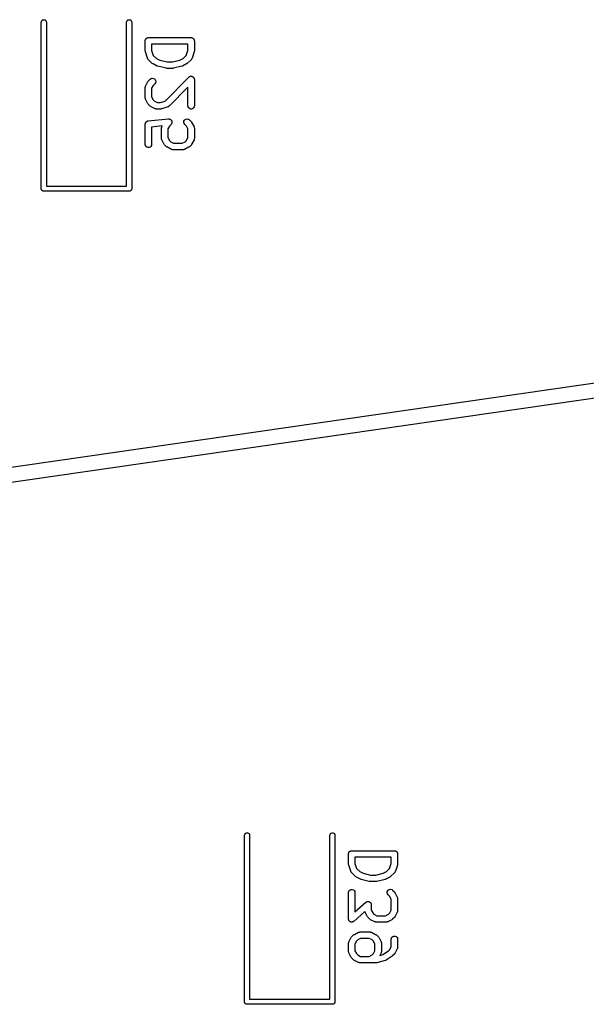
# Model space of a CAD drawing. Extents: x 48 to 353, y -143 to -50.
# Tile 53 of 70: x 244 to 257, y -98 to -74. Entities that reach past the tile are written whole.
import ezdxf

# ---------------------------------------------------------------- set-up
doc = ezdxf.new("R2010")
doc.units = 0
doc.header["$MEASUREMENT"] = 0
doc.layers.add('BLACK', color=7, linetype='CONTINUOUS')

msp = doc.modelspace()

# ---------------------------------------------------------------- linework, layer by layer
at = {"layer": 'Black'}
for p, q in [((244.212, -74.5295), (244.223, -74.5114)), ((244.223, -74.5114), (244.239, -74.498)), ((244.239, -74.498), (244.258, -74.4909)), ((244.258, -74.4909), (244.279, -74.4909)), ((244.279, -74.4909), (244.299, -74.498)), ((244.299, -74.498), (244.315, -74.5114)), ((244.315, -74.5114), (244.325, -74.5295)), ((246.212, -74.5295), (246.223, -74.5114)), ((246.223, -74.5114), (246.239, -74.498)), ((246.239, -74.498), (246.258, -74.4909)), ((246.258, -74.4909), (246.279, -74.4909)), ((246.279, -74.4909), (246.299, -74.498)), ((246.299, -74.498), (246.315, -74.5114)), ((246.315, -74.5114), (246.325, -74.5295)), ((244.209, -74.55), (244.212, -74.5295)), ((244.209, -78.45), (244.209, -74.55)), ((244.325, -74.5295), (244.329, -74.55)), ((244.329, -74.55), (244.329, -78.39)), ((246.209, -74.55), (246.212, -74.5295)), ((246.209, -78.39), (246.209, -74.55)), ((246.325, -74.5295), (246.329, -74.55)), ((246.329, -74.55), (246.329, -78.45)), ((246.647, -74.9727), (246.65, -74.9665)), ((246.647, -74.9793), (246.647, -74.9727)), ((246.65, -74.9665), (246.651, -74.9601)), ((246.651, -74.9601), (246.654, -74.9544)), ((246.654, -74.9544), (246.656, -74.9482)), ((246.656, -74.9482), (246.66, -74.9432)), ((246.66, -74.9432), (246.664, -74.9375)), ((246.664, -74.9375), (246.669, -74.9333)), ((246.669, -74.9333), (246.673, -74.9283)), ((246.673, -74.9283), (246.679, -74.925)), ((246.679, -74.925), (246.684, -74.9208)), ((246.684, -74.9208), (246.69, -74.9185)), ((246.69, -74.9185), (246.695, -74.9152)), ((246.695, -74.9152), (246.702, -74.9141)), ((246.702, -74.9141), (246.708, -74.9119)), ((246.708, -74.9119), (246.715, -74.9119)), ((246.715, -74.9119), (246.721, -74.9107)), ((246.721, -74.9107), (247.721, -74.9107)), ((247.721, -74.9107), (247.728, -74.9119)), ((247.728, -74.9119), (247.734, -74.9119)), ((247.734, -74.9119), (247.74, -74.9141)), ((247.74, -74.9141), (247.747, -74.9152)), ((247.747, -74.9152), (247.752, -74.9185)), ((247.752, -74.9185), (247.759, -74.9208)), ((247.759, -74.9208), (247.764, -74.925)), ((247.764, -74.925), (247.769, -74.9283)), ((247.769, -74.9283), (247.774, -74.9333)), ((247.774, -74.9333), (247.779, -74.9375)), ((247.779, -74.9375), (247.782, -74.9432)), ((247.782, -74.9432), (247.786, -74.9482)), ((247.786, -74.9482), (247.788, -74.9544)), ((247.788, -74.9544), (247.792, -74.9601)), ((247.792, -74.9601), (247.793, -74.9665)), ((247.793, -74.9665), (247.795, -74.9727)), ((247.795, -74.9727), (247.795, -74.9793)), ((246.646, -74.9857), (246.647, -74.9793)), ((246.646, -75.2238), (246.646, -74.9857)), ((246.796, -75.0607), (246.796, -75.2116)), ((247.646, -75.0607), (246.796, -75.0607)), ((247.646, -75.2116), (247.646, -75.0607)), ((247.795, -74.9793), (247.796, -74.9857)), ((247.796, -74.9857), (247.796, -75.2238)), ((246.648, -75.2356), (246.646, -75.2238)), ((246.65, -75.2475), (246.648, -75.2356)), ((246.698, -75.3904), (246.65, -75.2475)), ((246.7, -75.3942), (246.698, -75.3904)), ((246.701, -75.3984), (246.7, -75.3942)), ((246.706, -75.4056), (246.701, -75.3984)), ((246.71, -75.4133), (246.706, -75.4056)), ((246.713, -75.4162), (246.71, -75.4133)), ((246.716, -75.4197), (246.713, -75.4162)), ((246.811, -75.5149), (246.716, -75.4197)), ((246.796, -75.2116), (246.834, -75.3262)), ((246.834, -75.3262), (246.908, -75.4003)), ((246.908, -75.4003), (246.985, -75.4388)), ((247.457, -75.4388), (247.534, -75.4003)), ((247.534, -75.4003), (247.608, -75.3262)), ((247.608, -75.3262), (247.646, -75.2116)), ((247.727, -75.4197), (247.631, -75.5149)), ((247.729, -75.4162), (247.727, -75.4197)), ((247.732, -75.4133), (247.729, -75.4162)), ((247.736, -75.4056), (247.732, -75.4133)), ((247.741, -75.3984), (247.736, -75.4056)), ((247.743, -75.3942), (247.741, -75.3984)), ((247.745, -75.3904), (247.743, -75.3942)), ((247.792, -75.2475), (247.745, -75.3904)), ((247.794, -75.2356), (247.792, -75.2475)), ((247.796, -75.2238), (247.794, -75.2356)), ((246.821, -75.5218), (246.811, -75.5149)), ((246.83, -75.529), (246.821, -75.5218)), ((246.926, -75.5766), (246.83, -75.529)), ((246.934, -75.5789), (246.926, -75.5766)), ((246.941, -75.5823), (246.934, -75.5789)), ((247.132, -75.6299), (246.941, -75.5823)), ((246.985, -75.4388), (247.159, -75.4821)), ((247.141, -75.6305), (247.132, -75.6299)), ((247.15, -75.6321), (247.141, -75.6305)), ((247.293, -75.6321), (247.15, -75.6321)), ((247.159, -75.4821), (247.283, -75.4821)), ((247.283, -75.4821), (247.457, -75.4388)), ((247.302, -75.6305), (247.293, -75.6321)), ((247.311, -75.6299), (247.302, -75.6305)), ((247.501, -75.5823), (247.311, -75.6299)), ((247.509, -75.5789), (247.501, -75.5823)), ((247.517, -75.5766), (247.509, -75.5789)), ((247.612, -75.529), (247.517, -75.5766)), ((247.621, -75.5218), (247.612, -75.529)), ((247.631, -75.5149), (247.621, -75.5218)), ((246.716, -75.9327), (246.763, -75.8851)), ((246.763, -75.8851), (246.785, -75.8701)), ((246.785, -75.8701), (246.81, -75.8634)), ((246.81, -75.8634), (246.836, -75.8657)), ((246.836, -75.8657), (246.859, -75.8767)), ((246.859, -75.8767), (246.878, -75.8951)), ((246.878, -75.8951), (246.889, -75.9187)), ((247.109, -76.3964), (247.668, -75.8374)), ((247.668, -75.8374), (247.676, -75.8318)), ((247.676, -75.8318), (247.684, -75.8255)), ((247.684, -75.8255), (247.687, -75.8244)), ((247.687, -75.8244), (247.689, -75.8225)), ((247.689, -75.8225), (247.699, -75.82)), ((247.699, -75.82), (247.708, -75.8166)), ((247.708, -75.8166), (247.711, -75.8166)), ((247.711, -75.8166), (247.715, -75.8158)), ((247.715, -75.8158), (247.724, -75.8166)), ((247.724, -75.8166), (247.734, -75.8166)), ((247.734, -75.8166), (247.737, -75.8177)), ((247.737, -75.8177), (247.741, -75.818)), ((247.741, -75.818), (247.749, -75.8222)), ((247.749, -75.8222), (247.759, -75.8255)), ((247.759, -75.8255), (247.761, -75.8276)), ((247.761, -75.8276), (247.764, -75.829)), ((247.764, -75.829), (247.771, -75.836)), ((247.771, -75.836), (247.779, -75.8423)), ((247.779, -75.8423), (247.78, -75.8451)), ((247.78, -75.8451), (247.783, -75.8475)), ((247.783, -75.8475), (247.787, -75.8563)), ((247.787, -75.8563), (247.792, -75.8648)), ((247.792, -75.8648), (247.792, -75.8681)), ((247.792, -75.8681), (247.794, -75.8711)), ((247.794, -75.8711), (247.794, -75.8808)), ((247.794, -75.8808), (247.796, -75.8905)), ((247.796, -75.8905), (247.796, -76.5095)), ((246.646, -76.081), (246.647, -76.0767)), ((246.646, -76.319), (246.646, -76.081)), ((246.647, -76.0724), (246.649, -76.064)), ((246.647, -76.0767), (246.647, -76.0724)), ((246.649, -76.064), (246.651, -76.0553)), ((246.651, -76.0553), (246.653, -76.0516)), ((246.653, -76.0516), (246.654, -76.0474)), ((246.654, -76.0474), (246.702, -75.9522)), ((246.702, -75.9522), (246.709, -75.9425)), ((246.709, -75.9425), (246.716, -75.9327)), ((246.83, -76.0301), (246.796, -76.0987)), ((246.796, -76.0987), (246.796, -76.3013)), ((246.869, -75.9911), (246.83, -76.0301)), ((246.884, -75.9698), (246.869, -75.9911)), ((246.891, -75.9446), (246.884, -75.9698)), ((246.889, -75.9187), (246.891, -75.9446)), ((247.646, -76.0715), (247.203, -76.5149)), ((247.646, -76.5095), (247.646, -76.0715)), ((246.647, -76.3233), (246.646, -76.319)), ((246.647, -76.3276), (246.647, -76.3233)), ((246.649, -76.336), (246.647, -76.3276)), ((246.651, -76.3447), (246.649, -76.336)), ((246.653, -76.3484), (246.651, -76.3447)), ((246.654, -76.3526), (246.653, -76.3484)), ((246.702, -76.4478), (246.654, -76.3526)), ((246.796, -76.3013), (246.83, -76.3699)), ((246.709, -76.4575), (246.702, -76.4478)), ((246.716, -76.4673), (246.709, -76.4575)), ((246.763, -76.5149), (246.716, -76.4673)), ((246.773, -76.5218), (246.763, -76.5149)), ((246.783, -76.529), (246.773, -76.5218)), ((246.878, -76.5766), (246.783, -76.529)), ((246.83, -76.3699), (246.861, -76.4003)), ((246.861, -76.4003), (246.929, -76.4345)), ((246.882, -76.5778), (246.878, -76.5766)), ((246.886, -76.58), (246.882, -76.5778)), ((246.895, -76.5815), (246.886, -76.58)), ((246.903, -76.584), (246.895, -76.5815)), ((246.907, -76.5838), (246.903, -76.584)), ((246.912, -76.5845), (246.907, -76.5838)), ((247.007, -76.5845), (246.912, -76.5845)), ((246.929, -76.4345), (246.995, -76.4345)), ((246.995, -76.4345), (247.109, -76.3964)), ((247.019, -76.5824), (247.007, -76.5845)), ((247.031, -76.5807), (247.019, -76.5824)), ((247.173, -76.5331), (247.031, -76.5807)), ((247.177, -76.531), (247.173, -76.5331)), ((247.181, -76.5299), (247.177, -76.531)), ((247.189, -76.5248), (247.181, -76.5299)), ((247.196, -76.5207), (247.189, -76.5248)), ((247.199, -76.5174), (247.196, -76.5207)), ((247.203, -76.5149), (247.199, -76.5174)), ((247.651, -76.5352), (247.646, -76.5095)), ((247.664, -76.5577), (247.651, -76.5352)), ((247.684, -76.5745), (247.664, -76.5577)), ((247.708, -76.5834), (247.684, -76.5745)), ((247.734, -76.5834), (247.708, -76.5834)), ((247.759, -76.5745), (247.734, -76.5834)), ((247.779, -76.5577), (247.759, -76.5745)), ((247.792, -76.5352), (247.779, -76.5577)), ((247.796, -76.5095), (247.792, -76.5352)), ((176.279, -94.6917), (301.359, -76.6166)), ((246.714, -76.8635), (247.19, -76.8158)), ((247.19, -76.8158), (247.19, -76.8159)), ((247.19, -76.8159), (247.191, -76.8158)), ((247.191, -76.8158), (247.203, -76.8169)), ((247.203, -76.8169), (247.216, -76.8178)), ((247.216, -76.8178), (247.216, -76.818)), ((247.216, -76.818), (247.217, -76.818)), ((247.217, -76.818), (247.228, -76.8233)), ((247.583, -76.829), (247.606, -76.818)), ((247.606, -76.818), (247.632, -76.8158)), ((247.632, -76.8158), (247.658, -76.8225)), ((301.359, -76.9703), (176.762, -94.9756)), ((246.646, -76.9325), (246.649, -76.9225)), ((246.647, -76.9353), (246.646, -76.9325)), ((246.646, -76.9381), (246.647, -76.9353)), ((246.646, -77.4143), (246.646, -76.9381)), ((246.649, -76.9225), (246.651, -76.9124)), ((246.651, -76.9124), (246.652, -76.91)), ((246.652, -76.91), (246.653, -76.9072)), ((246.653, -76.9072), (246.659, -76.8988)), ((246.659, -76.8988), (246.664, -76.8899)), ((246.664, -76.8899), (246.666, -76.8881)), ((246.666, -76.8881), (246.667, -76.8857)), ((246.667, -76.8857), (246.676, -76.8797)), ((246.676, -76.8797), (246.684, -76.8731)), ((246.684, -76.8731), (246.686, -76.8722)), ((246.686, -76.8722), (246.689, -76.8705)), ((246.689, -76.8705), (246.698, -76.8677)), ((246.698, -76.8677), (246.708, -76.8642)), ((246.708, -76.8642), (246.711, -76.8642)), ((246.711, -76.8642), (246.714, -76.8635)), ((247.044, -76.9811), (246.796, -77.006)), ((246.796, -77.006), (246.796, -77.4143)), ((247.027, -77.0333), (247.028, -77.0291)), ((247.027, -77.2714), (247.027, -77.0333)), ((247.028, -77.0248), (247.03, -77.0163)), ((247.028, -77.0291), (247.028, -77.0248)), ((247.03, -77.0163), (247.032, -77.0077)), ((247.032, -77.0077), (247.034, -77.0039)), ((247.034, -77.0039), (247.035, -76.9998)), ((247.035, -76.9998), (247.044, -76.9811)), ((247.211, -76.9825), (247.177, -77.051)), ((247.25, -76.9435), (247.211, -76.9825)), ((247.228, -76.8233), (247.24, -76.8285)), ((247.24, -76.8285), (247.24, -76.8288)), ((247.24, -76.8288), (247.24, -76.829)), ((247.24, -76.829), (247.249, -76.8379)), ((247.249, -76.8379), (247.258, -76.8467)), ((247.251, -76.9431), (247.25, -76.9435)), ((247.258, -76.9324), (247.251, -76.9428)), ((247.251, -76.9428), (247.251, -76.9431)), ((247.258, -76.8467), (247.258, -76.8471)), ((247.258, -76.8471), (247.259, -76.8475)), ((247.265, -76.9222), (247.258, -76.9324)), ((247.259, -76.8475), (247.264, -76.8588)), ((247.264, -76.8588), (247.27, -76.8702)), ((247.266, -76.9213), (247.265, -76.9217)), ((247.265, -76.9217), (247.265, -76.9222)), ((247.269, -76.9091), (247.266, -76.9213)), ((247.272, -76.897), (247.269, -76.9091)), ((247.27, -76.8702), (247.27, -76.8706)), ((247.27, -76.8706), (247.27, -76.8711)), ((247.27, -76.8711), (247.271, -76.8835)), ((247.271, -76.8835), (247.272, -76.8961)), ((247.272, -76.8961), (247.272, -76.8965)), ((247.272, -76.8965), (247.272, -76.897)), ((247.551, -76.897), (247.553, -76.8711)), ((247.558, -76.9222), (247.551, -76.897)), ((247.553, -76.8711), (247.564, -76.8475)), ((247.573, -76.9435), (247.558, -76.9222)), ((247.564, -76.8475), (247.583, -76.829)), ((247.612, -76.9825), (247.573, -76.9435)), ((247.646, -77.051), (247.612, -76.9825)), ((247.658, -76.8225), (247.679, -76.8374)), ((247.679, -76.8374), (247.727, -76.8851)), ((247.727, -76.8851), (247.733, -76.8949)), ((247.733, -76.8949), (247.741, -76.9046)), ((247.741, -76.9046), (247.788, -76.9998)), ((247.788, -76.9998), (247.789, -77.0039)), ((247.789, -77.0039), (247.792, -77.0077)), ((247.792, -77.0077), (247.793, -77.0163)), ((247.793, -77.0163), (247.796, -77.0248)), ((247.796, -77.0248), (247.795, -77.0291)), ((247.795, -77.0291), (247.796, -77.0333)), ((247.796, -77.0333), (247.796, -77.2714)), ((247.028, -77.2757), (247.027, -77.2714)), ((247.028, -77.28), (247.028, -77.2757)), ((247.03, -77.2884), (247.028, -77.28)), ((247.177, -77.051), (247.177, -77.2537)), ((247.177, -77.2537), (247.211, -77.3222)), ((247.612, -77.3222), (247.646, -77.2537)), ((247.646, -77.2537), (247.646, -77.051)), ((247.796, -77.28), (247.793, -77.2884)), ((247.796, -77.2714), (247.795, -77.2757)), ((247.795, -77.2757), (247.796, -77.28)), ((246.651, -77.4399), (246.646, -77.4143)), ((246.664, -77.4625), (246.651, -77.4399)), ((246.684, -77.4792), (246.664, -77.4625)), ((246.708, -77.4881), (246.684, -77.4792)), ((246.734, -77.4881), (246.708, -77.4881)), ((246.759, -77.4792), (246.734, -77.4881)), ((246.779, -77.4625), (246.759, -77.4792)), ((246.792, -77.4399), (246.779, -77.4625)), ((246.796, -77.4143), (246.792, -77.4399)), ((247.032, -77.2971), (247.03, -77.2884)), ((247.034, -77.3008), (247.032, -77.2971)), ((247.035, -77.305), (247.034, -77.3008)), ((247.083, -77.4002), (247.035, -77.305)), ((247.09, -77.4099), (247.083, -77.4002)), ((247.097, -77.4197), (247.09, -77.4099)), ((247.144, -77.4673), (247.097, -77.4197)), ((247.154, -77.4742), (247.144, -77.4673)), ((247.164, -77.4814), (247.154, -77.4742)), ((247.259, -77.529), (247.164, -77.4814)), ((247.211, -77.3222), (247.242, -77.3526)), ((247.242, -77.3526), (247.31, -77.3869)), ((247.31, -77.3869), (247.513, -77.3869)), ((247.513, -77.3869), (247.581, -77.3526)), ((247.659, -77.4814), (247.564, -77.529)), ((247.581, -77.3526), (247.612, -77.3222)), ((247.669, -77.4742), (247.659, -77.4814)), ((247.679, -77.4673), (247.669, -77.4742)), ((247.727, -77.4197), (247.679, -77.4673)), ((247.733, -77.4099), (247.727, -77.4197)), ((247.741, -77.4002), (247.733, -77.4099)), ((247.788, -77.305), (247.741, -77.4002)), ((247.789, -77.3008), (247.788, -77.305)), ((247.792, -77.2971), (247.789, -77.3008)), ((247.793, -77.2884), (247.792, -77.2971)), ((247.263, -77.5302), (247.259, -77.529)), ((247.267, -77.5324), (247.263, -77.5302)), ((247.276, -77.5339), (247.267, -77.5324)), ((247.284, -77.5364), (247.276, -77.5339)), ((247.288, -77.5362), (247.284, -77.5364)), ((247.293, -77.5369), (247.288, -77.5362)), ((247.531, -77.5369), (247.293, -77.5369)), ((247.535, -77.5362), (247.531, -77.5369)), ((247.539, -77.5364), (247.535, -77.5362)), ((247.548, -77.5339), (247.539, -77.5364)), ((247.556, -77.5324), (247.548, -77.5339)), ((247.56, -77.5302), (247.556, -77.5324)), ((247.564, -77.529), (247.56, -77.5302)), ((244.329, -78.39), (246.209, -78.39)), ((244.21, -78.4552), (244.209, -78.45)), ((244.21, -78.4604), (244.21, -78.4552)), ((244.211, -78.4653), (244.21, -78.4604)), ((244.212, -78.4705), (244.211, -78.4653)), ((244.215, -78.4751), (244.212, -78.4705)), ((244.217, -78.48), (244.215, -78.4751)), ((244.22, -78.484), (244.217, -78.48)), ((244.223, -78.4886), (244.22, -78.484)), ((244.227, -78.4919), (244.223, -78.4886)), ((244.23, -78.496), (244.227, -78.4919)), ((244.235, -78.4986), (244.23, -78.496)), ((244.239, -78.502), (244.235, -78.4986)), ((244.244, -78.5038), (244.239, -78.502)), ((244.248, -78.5064), (244.244, -78.5038)), ((244.253, -78.5073), (244.248, -78.5064)), ((244.258, -78.5091), (244.253, -78.5073)), ((244.264, -78.5091), (244.258, -78.5091)), ((244.269, -78.51), (244.264, -78.5091)), ((246.269, -78.51), (244.269, -78.51)), ((246.274, -78.5091), (246.269, -78.51)), ((246.279, -78.5091), (246.274, -78.5091)), ((246.284, -78.5073), (246.279, -78.5091)), ((246.289, -78.5064), (246.284, -78.5073)), ((246.294, -78.5038), (246.289, -78.5064)), ((246.299, -78.502), (246.294, -78.5038)), ((246.303, -78.4986), (246.299, -78.502)), ((246.307, -78.496), (246.303, -78.4986)), ((246.311, -78.4919), (246.307, -78.496)), ((246.315, -78.4886), (246.311, -78.4919)), ((246.317, -78.484), (246.315, -78.4886)), ((246.321, -78.48), (246.317, -78.484)), ((246.323, -78.4751), (246.321, -78.48)), ((246.325, -78.4705), (246.323, -78.4751)), ((246.326, -78.4653), (246.325, -78.4705)), ((246.328, -78.4604), (246.326, -78.4653)), ((246.329, -78.45), (246.328, -78.4552)), ((246.328, -78.4552), (246.328, -78.4604)), ((248.971, -93.6), (248.975, -93.5795)), ((248.971, -97.5), (248.971, -93.6)), ((248.975, -93.5795), (248.985, -93.5614)), ((248.985, -93.5614), (249.001, -93.548)), ((249.001, -93.548), (249.021, -93.5409)), ((249.021, -93.5409), (249.042, -93.5409)), ((249.042, -93.5409), (249.061, -93.548)), ((249.061, -93.548), (249.077, -93.5614)), ((249.077, -93.5614), (249.088, -93.5795)), ((249.088, -93.5795), (249.091, -93.6)), ((249.091, -93.6), (249.091, -97.44)), ((250.971, -93.6), (250.975, -93.5795)), ((250.971, -97.44), (250.971, -93.6)), ((250.975, -93.5795), (250.985, -93.5614)), ((250.985, -93.5614), (251.001, -93.548)), ((251.001, -93.548), (251.021, -93.5409)), ((251.021, -93.5409), (251.042, -93.5409)), ((251.042, -93.5409), (251.061, -93.548)), ((251.061, -93.548), (251.077, -93.5614)), ((251.077, -93.5614), (251.088, -93.5795)), ((251.088, -93.5795), (251.091, -93.6)), ((251.091, -93.6), (251.091, -97.5)), ((251.409, -94.0357), (251.41, -94.0293)), ((251.409, -94.2738), (251.409, -94.0357)), ((251.41, -94.0227), (251.412, -94.0165)), ((251.41, -94.0293), (251.41, -94.0227)), ((251.412, -94.0165), (251.413, -94.0101)), ((251.413, -94.0101), (251.416, -94.0044)), ((251.416, -94.0044), (251.419, -93.9982)), ((251.419, -93.9982), (251.423, -93.9932)), ((251.423, -93.9932), (251.426, -93.9875)), ((251.426, -93.9875), (251.431, -93.9833)), ((251.431, -93.9833), (251.435, -93.9783)), ((251.435, -93.9783), (251.441, -93.975)), ((251.441, -93.975), (251.446, -93.9708)), ((251.446, -93.9708), (251.452, -93.9685)), ((251.452, -93.9685), (251.458, -93.9652)), ((251.458, -93.9652), (251.464, -93.9641)), ((251.464, -93.9641), (251.471, -93.9619)), ((251.471, -93.9619), (251.477, -93.9619)), ((251.477, -93.9619), (251.484, -93.9607)), ((251.484, -93.9607), (252.484, -93.9607)), ((251.559, -94.1107), (251.559, -94.2616)), ((252.409, -94.1107), (251.559, -94.1107)), ((252.409, -94.2616), (252.409, -94.1107)), ((252.484, -93.9607), (252.49, -93.9619)), ((252.49, -93.9619), (252.497, -93.9619)), ((252.497, -93.9619), (252.503, -93.9641)), ((252.503, -93.9641), (252.509, -93.9652)), ((252.509, -93.9652), (252.515, -93.9685)), ((252.515, -93.9685), (252.521, -93.9708)), ((252.521, -93.9708), (252.526, -93.975)), ((252.526, -93.975), (252.532, -93.9783)), ((252.532, -93.9783), (252.536, -93.9833)), ((252.536, -93.9833), (252.541, -93.9875)), ((252.541, -93.9875), (252.544, -93.9932)), ((252.544, -93.9932), (252.549, -93.9982)), ((252.549, -93.9982), (252.551, -94.0044)), ((252.551, -94.0044), (252.554, -94.0101)), ((252.554, -94.0101), (252.555, -94.0165)), ((252.555, -94.0165), (252.557, -94.0227)), ((252.557, -94.0227), (252.557, -94.0293)), ((252.557, -94.0293), (252.559, -94.0357)), ((252.559, -94.0357), (252.559, -94.2738)), ((251.411, -94.2856), (251.409, -94.2738)), ((251.412, -94.2975), (251.411, -94.2856)), ((251.46, -94.4404), (251.412, -94.2975)), ((251.559, -94.2616), (251.597, -94.3762)), ((252.37, -94.3762), (252.409, -94.2616)), ((252.555, -94.2975), (252.507, -94.4404)), ((252.557, -94.2856), (252.555, -94.2975)), ((252.559, -94.2738), (252.557, -94.2856)), ((251.462, -94.4442), (251.46, -94.4404)), ((251.463, -94.4484), (251.462, -94.4442)), ((251.468, -94.4556), (251.463, -94.4484)), ((251.473, -94.4633), (251.468, -94.4556)), ((251.476, -94.4662), (251.473, -94.4633)), ((251.478, -94.4697), (251.476, -94.4662)), ((251.573, -94.5649), (251.478, -94.4697)), ((251.583, -94.5718), (251.573, -94.5649)), ((251.593, -94.579), (251.583, -94.5718)), ((251.688, -94.6266), (251.593, -94.579)), ((251.597, -94.3762), (251.671, -94.4503)), ((251.671, -94.4503), (251.748, -94.4888)), ((251.748, -94.4888), (251.921, -94.5321)), ((251.921, -94.5321), (252.046, -94.5321)), ((252.046, -94.5321), (252.219, -94.4888)), ((252.219, -94.4888), (252.296, -94.4503)), ((252.374, -94.579), (252.279, -94.6266)), ((252.296, -94.4503), (252.37, -94.3762)), ((252.384, -94.5718), (252.374, -94.579)), ((252.394, -94.5649), (252.384, -94.5718)), ((252.489, -94.4697), (252.394, -94.5649)), ((252.492, -94.4662), (252.489, -94.4697)), ((252.495, -94.4633), (252.492, -94.4662)), ((252.499, -94.4556), (252.495, -94.4633)), ((252.504, -94.4484), (252.499, -94.4556)), ((252.505, -94.4442), (252.504, -94.4484)), ((252.507, -94.4404), (252.505, -94.4442)), ((251.696, -94.6289), (251.688, -94.6266)), ((251.704, -94.6323), (251.696, -94.6289)), ((251.894, -94.6799), (251.704, -94.6323)), ((251.903, -94.6805), (251.894, -94.6799)), ((251.912, -94.6821), (251.903, -94.6805)), ((252.055, -94.6821), (251.912, -94.6821)), ((252.064, -94.6805), (252.055, -94.6821)), ((252.073, -94.6799), (252.064, -94.6805)), ((252.264, -94.6323), (252.073, -94.6799)), ((252.271, -94.6289), (252.264, -94.6323)), ((252.279, -94.6266), (252.271, -94.6289)), ((251.409, -94.9405), (251.413, -94.9148)), ((251.409, -95.5595), (251.409, -94.9405)), ((251.413, -94.9148), (251.426, -94.8923)), ((251.426, -94.8923), (251.446, -94.8755)), ((251.446, -94.8755), (251.471, -94.8666)), ((251.471, -94.8666), (251.497, -94.8666)), ((251.497, -94.8666), (251.521, -94.8755)), ((251.521, -94.8755), (251.541, -94.8923)), ((251.541, -94.8923), (251.554, -94.9148)), ((251.554, -94.9148), (251.559, -94.9405)), ((251.559, -94.9405), (251.559, -95.3942)), ((252.314, -94.947), (252.316, -94.9211)), ((252.32, -94.9722), (252.314, -94.947)), ((252.316, -94.9211), (252.327, -94.8975)), ((252.335, -94.9935), (252.32, -94.9722)), ((252.327, -94.8975), (252.345, -94.879)), ((252.374, -95.0325), (252.335, -94.9935)), ((252.345, -94.879), (252.369, -94.868)), ((252.369, -94.868), (252.395, -94.8658)), ((252.409, -95.101), (252.374, -95.0325)), ((252.395, -94.8658), (252.42, -94.8725)), ((252.42, -94.8725), (252.441, -94.8874)), ((252.441, -94.8874), (252.489, -94.9351)), ((252.489, -94.9351), (252.496, -94.9449)), ((252.496, -94.9449), (252.503, -94.9546)), ((252.503, -94.9546), (252.551, -95.0498)), ((251.559, -95.3942), (251.815, -95.1697)), ((251.815, -95.1697), (251.821, -95.1659)), ((251.821, -95.1659), (251.827, -95.1612)), ((251.827, -95.1612), (251.833, -95.1593)), ((251.833, -95.1593), (251.837, -95.1563)), ((251.837, -95.1563), (251.845, -95.1548)), ((251.845, -95.1548), (251.852, -95.1523)), ((251.852, -95.1523), (251.857, -95.1523)), ((251.857, -95.1523), (251.863, -95.1512)), ((251.863, -95.1512), (251.87, -95.1523)), ((251.87, -95.1523), (251.878, -95.1523)), ((251.878, -95.1523), (251.883, -95.1543)), ((251.883, -95.1543), (251.889, -95.1552)), ((251.889, -95.1552), (251.895, -95.1587)), ((251.895, -95.1587), (251.902, -95.1612)), ((251.902, -95.1612), (251.907, -95.165)), ((251.907, -95.165), (251.912, -95.1677)), ((251.912, -95.1677), (251.916, -95.1733)), ((251.916, -95.1733), (251.922, -95.178)), ((251.922, -95.178), (251.925, -95.183)), ((251.925, -95.183), (251.929, -95.1874)), ((251.929, -95.1874), (251.931, -95.1942)), ((251.931, -95.1942), (251.935, -95.2005)), ((251.935, -95.2005), (251.936, -95.2062)), ((251.936, -95.2062), (251.938, -95.2116)), ((251.938, -95.2116), (251.938, -95.219)), ((251.938, -95.219), (251.94, -95.2262)), ((251.94, -95.2262), (251.94, -95.3513)), ((252.409, -95.3513), (252.409, -95.101)), ((252.551, -95.0498), (252.552, -95.0539)), ((252.552, -95.0539), (252.554, -95.0577)), ((252.554, -95.0577), (252.556, -95.0663)), ((252.556, -95.0663), (252.558, -95.0748)), ((252.558, -95.0748), (252.558, -95.0791)), ((252.558, -95.0791), (252.559, -95.0833)), ((252.559, -95.0833), (252.559, -95.369)), ((251.793, -95.3885), (251.533, -95.616)), ((251.794, -95.3947), (251.793, -95.3885)), ((251.796, -95.3984), (251.794, -95.3947)), ((251.798, -95.4026), (251.796, -95.3984)), ((251.845, -95.4978), (251.798, -95.4026)), ((251.852, -95.5075), (251.845, -95.4978)), ((251.94, -95.3513), (251.974, -95.4199)), ((251.974, -95.4199), (252.004, -95.4503)), ((252.004, -95.4503), (252.073, -95.4845)), ((252.073, -95.4845), (252.275, -95.4845)), ((252.275, -95.4845), (252.344, -95.4503)), ((252.344, -95.4503), (252.374, -95.4199)), ((252.374, -95.4199), (252.409, -95.3513)), ((252.503, -95.4978), (252.496, -95.5075)), ((252.551, -95.4026), (252.503, -95.4978)), ((252.552, -95.3984), (252.551, -95.4026)), ((252.554, -95.3947), (252.552, -95.3984)), ((252.556, -95.386), (252.554, -95.3947)), ((252.558, -95.3776), (252.556, -95.386)), ((252.559, -95.369), (252.558, -95.3733)), ((252.558, -95.3733), (252.558, -95.3776)), ((251.41, -95.5667), (251.409, -95.5595)), ((251.41, -95.5741), (251.41, -95.5667)), ((251.412, -95.5795), (251.41, -95.5741)), ((251.413, -95.5852), (251.412, -95.5795)), ((251.417, -95.5915), (251.413, -95.5852)), ((251.419, -95.5984), (251.417, -95.5915)), ((251.423, -95.6027), (251.419, -95.5984)), ((251.426, -95.6077), (251.423, -95.6027)), ((251.432, -95.6124), (251.426, -95.6077)), ((251.437, -95.618), (251.432, -95.6124)), ((251.442, -95.6208), (251.437, -95.618)), ((251.446, -95.6245), (251.442, -95.6208)), ((251.453, -95.627), (251.446, -95.6245)), ((251.459, -95.6305), (251.453, -95.627)), ((251.465, -95.6314), (251.459, -95.6305)), ((251.471, -95.6334), (251.465, -95.6314)), ((251.478, -95.6334), (251.471, -95.6334)), ((251.485, -95.6345), (251.478, -95.6334)), ((251.491, -95.6334), (251.485, -95.6345)), ((251.497, -95.6334), (251.491, -95.6334)), ((251.504, -95.6309), (251.497, -95.6334)), ((251.511, -95.6295), (251.504, -95.6309)), ((251.516, -95.6265), (251.511, -95.6295)), ((251.521, -95.6245), (251.516, -95.6265)), ((251.527, -95.6198), (251.521, -95.6245)), ((251.533, -95.616), (251.527, -95.6198)), ((251.859, -95.5173), (251.852, -95.5075)), ((251.907, -95.5649), (251.859, -95.5173)), ((251.917, -95.5718), (251.907, -95.5649)), ((251.926, -95.579), (251.917, -95.5718)), ((252.022, -95.6266), (251.926, -95.579)), ((252.026, -95.6278), (252.022, -95.6266)), ((252.029, -95.63), (252.026, -95.6278)), ((252.038, -95.6315), (252.029, -95.63)), ((252.046, -95.634), (252.038, -95.6315)), ((252.051, -95.6338), (252.046, -95.634)), ((252.055, -95.6345), (252.051, -95.6338)), ((252.293, -95.6345), (252.055, -95.6345)), ((252.297, -95.6338), (252.293, -95.6345)), ((252.302, -95.634), (252.297, -95.6338)), ((252.31, -95.6315), (252.302, -95.634)), ((252.319, -95.63), (252.31, -95.6315)), ((252.323, -95.6278), (252.319, -95.63)), ((252.327, -95.6266), (252.323, -95.6278)), ((252.422, -95.579), (252.327, -95.6266)), ((252.432, -95.5718), (252.422, -95.579)), ((252.441, -95.5649), (252.432, -95.5718)), ((252.489, -95.5173), (252.441, -95.5649)), ((252.496, -95.5075), (252.489, -95.5173)), ((251.478, -95.9827), (251.526, -95.9351)), ((251.526, -95.9351), (251.536, -95.9282)), ((251.536, -95.9282), (251.545, -95.921)), ((251.545, -95.921), (251.641, -95.8734)), ((251.641, -95.8734), (251.645, -95.8722)), ((251.645, -95.8722), (251.648, -95.87)), ((251.648, -95.87), (251.657, -95.8685)), ((251.657, -95.8685), (251.666, -95.866)), ((251.666, -95.866), (251.67, -95.8662)), ((251.67, -95.8662), (251.674, -95.8655)), ((251.674, -95.8655), (251.912, -95.8655)), ((251.912, -95.8655), (251.916, -95.8662)), ((251.916, -95.8662), (251.921, -95.866)), ((251.921, -95.866), (251.929, -95.8685)), ((251.929, -95.8685), (251.938, -95.87)), ((251.938, -95.87), (251.942, -95.8722)), ((251.942, -95.8722), (251.946, -95.8734)), ((251.946, -95.8734), (252.041, -95.921)), ((252.041, -95.921), (252.051, -95.9282)), ((252.051, -95.9282), (252.06, -95.9351)), ((252.06, -95.9351), (252.108, -95.9827)), ((252.446, -95.9708), (252.471, -95.9619)), ((252.471, -95.9619), (252.497, -95.9619)), ((252.497, -95.9619), (252.521, -95.9708)), ((251.409, -96.1224), (251.412, -96.114)), ((251.409, -96.1267), (251.409, -96.1224)), ((251.409, -96.131), (251.409, -96.1267)), ((251.409, -96.3214), (251.409, -96.131)), ((251.412, -96.114), (251.413, -96.1053)), ((251.413, -96.1053), (251.415, -96.1016)), ((251.415, -96.1016), (251.417, -96.0974)), ((251.417, -96.0974), (251.464, -96.0022)), ((251.464, -96.0022), (251.471, -95.9925)), ((251.471, -95.9925), (251.478, -95.9827)), ((251.593, -96.0801), (251.559, -96.1487)), ((251.559, -96.1487), (251.559, -96.3037)), ((251.623, -96.0497), (251.593, -96.0801)), ((251.692, -96.0155), (251.623, -96.0497)), ((251.894, -96.0155), (251.692, -96.0155)), ((251.963, -96.0497), (251.894, -96.0155)), ((251.993, -96.0801), (251.963, -96.0497)), ((252.028, -96.1487), (251.993, -96.0801)), ((252.028, -96.3037), (252.028, -96.1487)), ((252.108, -95.9827), (252.115, -95.9925)), ((252.115, -95.9925), (252.122, -96.0022)), ((252.122, -96.0022), (252.17, -96.0974)), ((252.17, -96.0974), (252.171, -96.1016)), ((252.171, -96.1016), (252.173, -96.1053)), ((252.173, -96.1053), (252.175, -96.114)), ((252.175, -96.114), (252.177, -96.1224)), ((252.177, -96.1224), (252.177, -96.1267)), ((252.177, -96.1267), (252.178, -96.131)), ((252.178, -96.131), (252.178, -96.3214)), ((252.409, -96.0357), (252.413, -96.0101)), ((252.409, -96.2085), (252.409, -96.0357)), ((252.413, -96.0101), (252.426, -95.9875)), ((252.426, -95.9875), (252.446, -95.9708)), ((252.521, -95.9708), (252.541, -95.9875)), ((252.541, -95.9875), (252.554, -96.0101)), ((252.554, -96.0101), (252.559, -96.0357)), ((252.559, -96.0357), (252.559, -96.2262)), ((251.409, -96.3257), (251.409, -96.3214)), ((251.409, -96.33), (251.409, -96.3257)), ((251.412, -96.3384), (251.409, -96.33)), ((251.413, -96.3471), (251.412, -96.3384)), ((251.415, -96.3508), (251.413, -96.3471)), ((251.417, -96.355), (251.415, -96.3508)), ((251.464, -96.4502), (251.417, -96.355)), ((251.559, -96.3037), (251.593, -96.3722)), ((251.593, -96.3722), (251.623, -96.4026)), ((251.623, -96.4026), (251.692, -96.4369)), ((251.894, -96.4369), (251.963, -96.4026)), ((251.963, -96.4026), (251.993, -96.3722)), ((251.993, -96.3722), (252.028, -96.3037)), ((252.17, -96.355), (252.141, -96.4132)), ((252.141, -96.4132), (252.215, -96.3947)), ((252.171, -96.3508), (252.17, -96.355)), ((252.173, -96.3471), (252.171, -96.3508)), ((252.175, -96.3384), (252.173, -96.3471)), ((252.177, -96.33), (252.175, -96.3384)), ((252.178, -96.3214), (252.177, -96.3257)), ((252.177, -96.3257), (252.177, -96.33)), ((252.215, -96.3947), (252.341, -96.3108)), ((252.341, -96.3108), (252.374, -96.277)), ((252.374, -96.277), (252.409, -96.2085)), ((252.435, -96.4263), (252.43, -96.4315)), ((252.441, -96.4221), (252.435, -96.4263)), ((252.489, -96.3745), (252.441, -96.4221)), ((252.496, -96.3646), (252.489, -96.3745)), ((252.503, -96.355), (252.496, -96.3646)), ((252.551, -96.2597), (252.503, -96.355)), ((252.552, -96.2556), (252.551, -96.2597)), ((252.554, -96.2518), (252.552, -96.2556)), ((252.556, -96.2432), (252.554, -96.2518)), ((252.558, -96.2348), (252.556, -96.2432)), ((252.559, -96.2262), (252.558, -96.2304)), ((252.558, -96.2304), (252.558, -96.2348)), ((251.471, -96.4599), (251.464, -96.4502)), ((251.478, -96.4697), (251.471, -96.4599)), ((251.526, -96.5173), (251.478, -96.4697)), ((251.536, -96.5242), (251.526, -96.5173)), ((251.545, -96.5314), (251.536, -96.5242)), ((251.641, -96.579), (251.545, -96.5314)), ((251.645, -96.5802), (251.641, -96.579)), ((251.648, -96.5824), (251.645, -96.5802)), ((251.657, -96.5839), (251.648, -96.5824)), ((251.666, -96.5864), (251.657, -96.5839)), ((251.67, -96.5862), (251.666, -96.5864)), ((251.674, -96.5869), (251.67, -96.5862)), ((252.055, -96.5869), (251.674, -96.5869)), ((251.692, -96.4369), (251.894, -96.4369)), ((252.064, -96.5853), (252.055, -96.5869)), ((252.073, -96.5847), (252.064, -96.5853)), ((252.264, -96.537), (252.073, -96.5847)), ((252.275, -96.5319), (252.264, -96.537)), ((252.287, -96.5267), (252.275, -96.5319)), ((252.43, -96.4315), (252.287, -96.5267)), ((248.972, -97.5052), (248.971, -97.5)), ((248.972, -97.5104), (248.972, -97.5052)), ((248.974, -97.5153), (248.972, -97.5104)), ((248.975, -97.5205), (248.974, -97.5153)), ((248.977, -97.5251), (248.975, -97.5205)), ((248.979, -97.53), (248.977, -97.5251)), ((248.983, -97.534), (248.979, -97.53)), ((248.985, -97.5386), (248.983, -97.534)), ((248.989, -97.5419), (248.985, -97.5386)), ((248.993, -97.546), (248.989, -97.5419)), ((248.997, -97.5486), (248.993, -97.546)), ((249.001, -97.552), (248.997, -97.5486)), ((249.006, -97.5538), (249.001, -97.552)), ((249.011, -97.5564), (249.006, -97.5538)), ((249.016, -97.5573), (249.011, -97.5564)), ((249.021, -97.5591), (249.016, -97.5573)), ((249.026, -97.5591), (249.021, -97.5591)), ((249.031, -97.56), (249.026, -97.5591)), ((251.031, -97.56), (249.031, -97.56)), ((249.091, -97.44), (250.971, -97.44)), ((251.036, -97.5591), (251.031, -97.56)), ((251.042, -97.5591), (251.036, -97.5591)), ((251.047, -97.5573), (251.042, -97.5591)), ((251.052, -97.5564), (251.047, -97.5573)), ((251.056, -97.5538), (251.052, -97.5564)), ((251.061, -97.552), (251.056, -97.5538)), ((251.065, -97.5486), (251.061, -97.552)), ((251.07, -97.546), (251.065, -97.5486)), ((251.073, -97.5419), (251.07, -97.546)), ((251.077, -97.5386), (251.073, -97.5419)), ((251.08, -97.534), (251.077, -97.5386)), ((251.083, -97.53), (251.08, -97.534)), ((251.085, -97.5251), (251.083, -97.53)), ((251.088, -97.5205), (251.085, -97.5251)), ((251.089, -97.5153), (251.088, -97.5205)), ((251.09, -97.5104), (251.089, -97.5153)), ((251.091, -97.5), (251.09, -97.5052)), ((251.09, -97.5052), (251.09, -97.5104))]:
    msp.add_line(p, q, dxfattribs=at)

doc.saveas('drawing.dxf')
